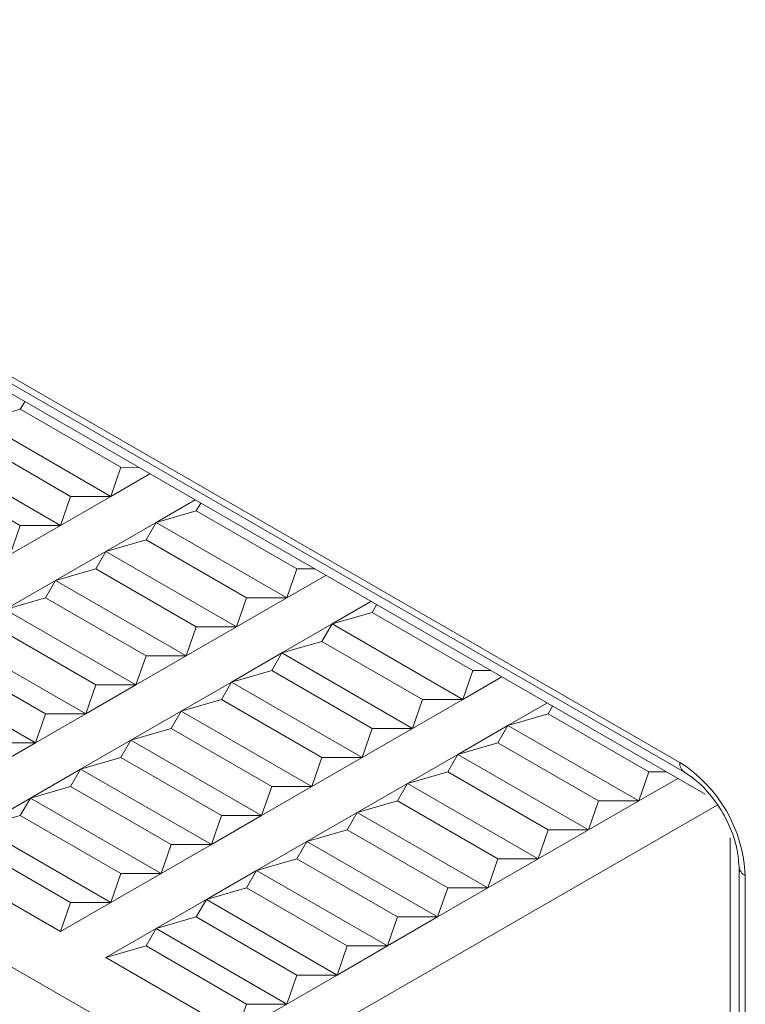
# Model space of a CAD drawing. Header units: millimetres. Extents: x -420 to 420, y -297 to 297.
# Tile 102 of 141: x 231 to 240, y 100 to 113. Entities that reach past the tile are written whole.
import ezdxf

# ---------------------------------------------------------------- set-up
doc = ezdxf.new("R2010")
doc.units = ezdxf.units.MM
doc.header["$MEASUREMENT"] = 0
doc.layers.add('layer 1', color=7, linetype='Continuous')

msp = doc.modelspace()

# ---------------------------------------------------------------- linework, layer by layer
at = {"layer": 'layer 1', "color": 7, "lineweight": 9}
for points in [[(222.7895, 112.7196), (222.7895, 112.7196), (239.5221, 103.0601), (239.5221, 103.0601)], [(222.847, 112.5926), (222.847, 112.5926), (239.5796, 102.9331), (239.5796, 102.9331)], [(239.849, 102.6449), (239.849, 102.6449), (223.1164, 112.3045), (223.1164, 112.3045)], [(233.5937, 98.8038), (233.5937, 98.8038), (217.0573, 108.35), (217.0573, 108.35)], [(231.0039, 107.751), (231.0039, 107.751), (230.9467, 107.6521), (230.9467, 107.6521)], [(230.9467, 107.6521), (230.9467, 107.6521), (230.4237, 107.5011), (230.4237, 107.5011)], [(230.9467, 107.6521), (230.9467, 107.6521), (232.254, 106.8975), (232.254, 106.8975)], [(230.4237, 107.5011), (230.4237, 107.5011), (232.1233, 106.52), (232.1233, 106.52)], [(230.293, 107.2748), (230.293, 107.2748), (231.6003, 106.52), (231.6003, 106.52)], [(229.7702, 107.1237), (229.7702, 107.1237), (231.4696, 106.1426), (231.4696, 106.1426)], [(229.6395, 106.8975), (229.6395, 106.8975), (230.9467, 106.1426), (230.9467, 106.1426)], [(232.1233, 106.52), (232.1233, 106.52), (232.254, 106.8975), (232.254, 106.8975)], [(232.6298, 106.8124), (232.6298, 106.8124), (232.1233, 106.52), (232.1233, 106.52)], [(232.4828, 106.8973), (232.4828, 106.8973), (232.254, 106.8975), (232.254, 106.8975)], [(232.1233, 106.52), (232.1233, 106.52), (231.4696, 106.1426), (231.4696, 106.1426)], [(231.4696, 106.1426), (231.4696, 106.1426), (231.6003, 106.52), (231.6003, 106.52)], [(231.6003, 106.52), (231.6003, 106.52), (232.1233, 106.52), (232.1233, 106.52)], [(232.7115, 106.1805), (232.7115, 106.1805), (233.2181, 106.4728), (233.2181, 106.4728)], [(233.2914, 106.4305), (233.2914, 106.4305), (233.2343, 106.3314), (233.2343, 106.3314)], [(233.2343, 106.3314), (233.2343, 106.3314), (232.7115, 106.1805), (232.7115, 106.1805)], [(233.2343, 106.3314), (233.2343, 106.3314), (234.5415, 105.5767), (234.5415, 105.5767)], [(232.0578, 105.803), (232.0578, 105.803), (232.7115, 106.1805), (232.7115, 106.1805)], [(232.7115, 106.1805), (232.7115, 106.1805), (232.5806, 105.9541), (232.5806, 105.9541)], [(232.7115, 106.1805), (232.7115, 106.1805), (234.4108, 105.1994), (234.4108, 105.1994)], [(231.4696, 106.1426), (231.4696, 106.1426), (230.8159, 105.7653), (230.8159, 105.7653)], [(230.8159, 105.7653), (230.8159, 105.7653), (230.9467, 106.1426), (230.9467, 106.1426)], [(230.9467, 106.1426), (230.9467, 106.1426), (231.4696, 106.1426), (231.4696, 106.1426)], [(232.5806, 105.9541), (232.5806, 105.9541), (232.0578, 105.803), (232.0578, 105.803)], [(232.5806, 105.9541), (232.5806, 105.9541), (233.8878, 105.1994), (233.8878, 105.1994)], [(231.4041, 105.4257), (231.4041, 105.4257), (232.0578, 105.803), (232.0578, 105.803)], [(232.0578, 105.803), (232.0578, 105.803), (231.9271, 105.5767), (231.9271, 105.5767)], [(232.0578, 105.803), (232.0578, 105.803), (233.7571, 104.8221), (233.7571, 104.8221)], [(231.9271, 105.5767), (231.9271, 105.5767), (231.4041, 105.4257), (231.4041, 105.4257)], [(231.9271, 105.5767), (231.9271, 105.5767), (233.2343, 104.8221), (233.2343, 104.8221)], [(234.5415, 105.5767), (234.5415, 105.5767), (234.4108, 105.1994), (234.4108, 105.1994)], [(234.5415, 105.5767), (234.5415, 105.5767), (234.7704, 105.5767), (234.7704, 105.5767)], [(230.7506, 105.0484), (230.7506, 105.0484), (231.4041, 105.4257), (231.4041, 105.4257)], [(231.4041, 105.4257), (231.4041, 105.4257), (231.2734, 105.1994), (231.2734, 105.1994)], [(231.4041, 105.4257), (231.4041, 105.4257), (233.1036, 104.4448), (233.1036, 104.4448)], [(234.9174, 105.4919), (234.9174, 105.4919), (234.4108, 105.1994), (234.4108, 105.1994)], [(231.2734, 105.1994), (231.2734, 105.1994), (230.7506, 105.0484), (230.7506, 105.0484)], [(231.2734, 105.1994), (231.2734, 105.1994), (232.5806, 104.4448), (232.5806, 104.4448)], [(234.4108, 105.1994), (234.4108, 105.1994), (233.7571, 104.8221), (233.7571, 104.8221)], [(233.7571, 104.8221), (233.7571, 104.8221), (233.8878, 105.1994), (233.8878, 105.1994)], [(233.8878, 105.1994), (233.8878, 105.1994), (234.4108, 105.1994), (234.4108, 105.1994)], [(234.9991, 104.8598), (234.9991, 104.8598), (235.5056, 105.1523), (235.5056, 105.1523)], [(230.7506, 105.0484), (230.7506, 105.0484), (232.4499, 104.0675), (232.4499, 104.0675)], [(235.5219, 105.0107), (235.5219, 105.0107), (235.5792, 105.1098), (235.5792, 105.1098)], [(235.5219, 105.0107), (235.5219, 105.0107), (234.9991, 104.8598), (234.9991, 104.8598)], [(236.8291, 104.256), (236.8291, 104.256), (235.5219, 105.0107), (235.5219, 105.0107)], [(230.6199, 104.8221), (230.6199, 104.8221), (231.9271, 104.0675), (231.9271, 104.0675)], [(233.7571, 104.8221), (233.7571, 104.8221), (233.1036, 104.4448), (233.1036, 104.4448)], [(233.1036, 104.4448), (233.1036, 104.4448), (233.2343, 104.8221), (233.2343, 104.8221)], [(233.2343, 104.8221), (233.2343, 104.8221), (233.7571, 104.8221), (233.7571, 104.8221)], [(234.3454, 104.4825), (234.3454, 104.4825), (234.9991, 104.8598), (234.9991, 104.8598)], [(234.8684, 104.6334), (234.8684, 104.6334), (234.9991, 104.8598), (234.9991, 104.8598)], [(236.6984, 103.8787), (236.6984, 103.8787), (234.9991, 104.8598), (234.9991, 104.8598)], [(231.7964, 103.6901), (231.7964, 103.6901), (230.0969, 104.6711), (230.0969, 104.6711)], [(234.3454, 104.4825), (234.3454, 104.4825), (234.8684, 104.6334), (234.8684, 104.6334)], [(236.1756, 103.8787), (236.1756, 103.8787), (234.8684, 104.6334), (234.8684, 104.6334)], [(231.2734, 103.6901), (231.2734, 103.6901), (229.9662, 104.4448), (229.9662, 104.4448)], [(233.1036, 104.4448), (233.1036, 104.4448), (232.4499, 104.0675), (232.4499, 104.0675)], [(232.4499, 104.0675), (232.4499, 104.0675), (232.5806, 104.4448), (232.5806, 104.4448)], [(232.5806, 104.4448), (232.5806, 104.4448), (233.1036, 104.4448), (233.1036, 104.4448)], [(233.6919, 104.1052), (233.6919, 104.1052), (234.3454, 104.4825), (234.3454, 104.4825)], [(234.2147, 104.256), (234.2147, 104.256), (234.3454, 104.4825), (234.3454, 104.4825)], [(236.0449, 103.5014), (236.0449, 103.5014), (234.3454, 104.4825), (234.3454, 104.4825)], [(231.1427, 103.3128), (231.1427, 103.3128), (229.4434, 104.2937), (229.4434, 104.2937)], [(233.6919, 104.1052), (233.6919, 104.1052), (234.2147, 104.256), (234.2147, 104.256)], [(235.5219, 103.5014), (235.5219, 103.5014), (234.2147, 104.256), (234.2147, 104.256)], [(236.8291, 104.256), (236.8291, 104.256), (236.6984, 103.8787), (236.6984, 103.8787)], [(237.058, 104.256), (237.058, 104.256), (236.8291, 104.256), (236.8291, 104.256)], [(237.2052, 104.1712), (237.2052, 104.1712), (236.6984, 103.8787), (236.6984, 103.8787)], [(232.4499, 104.0675), (232.4499, 104.0675), (231.7964, 103.6901), (231.7964, 103.6901)], [(231.7964, 103.6901), (231.7964, 103.6901), (231.9271, 104.0675), (231.9271, 104.0675)], [(231.9271, 104.0675), (231.9271, 104.0675), (232.4499, 104.0675), (232.4499, 104.0675)], [(233.0382, 103.7279), (233.0382, 103.7279), (233.6919, 104.1052), (233.6919, 104.1052)], [(233.5612, 103.8787), (233.5612, 103.8787), (233.6919, 104.1052), (233.6919, 104.1052)], [(235.3912, 103.1241), (235.3912, 103.1241), (233.6919, 104.1052), (233.6919, 104.1052)], [(233.0382, 103.7279), (233.0382, 103.7279), (233.5612, 103.8787), (233.5612, 103.8787)], [(234.8684, 103.1241), (234.8684, 103.1241), (233.5612, 103.8787), (233.5612, 103.8787)], [(236.6984, 103.8787), (236.6984, 103.8787), (236.0449, 103.5014), (236.0449, 103.5014)], [(236.1756, 103.8787), (236.1756, 103.8787), (236.0449, 103.5014), (236.0449, 103.5014)], [(236.6984, 103.8787), (236.6984, 103.8787), (236.1756, 103.8787), (236.1756, 103.8787)], [(237.2867, 103.5391), (237.2867, 103.5391), (237.7934, 103.8316), (237.7934, 103.8316)], [(237.8097, 103.6901), (237.8097, 103.6901), (237.8668, 103.7892), (237.8668, 103.7892)], [(231.7964, 103.6901), (231.7964, 103.6901), (231.1427, 103.3128), (231.1427, 103.3128)], [(231.1427, 103.3128), (231.1427, 103.3128), (231.2734, 103.6901), (231.2734, 103.6901)], [(231.2734, 103.6901), (231.2734, 103.6901), (231.7964, 103.6901), (231.7964, 103.6901)], [(232.3847, 103.3505), (232.3847, 103.3505), (233.0382, 103.7279), (233.0382, 103.7279)], [(232.9075, 103.5014), (232.9075, 103.5014), (233.0382, 103.7279), (233.0382, 103.7279)], [(234.7377, 102.7468), (234.7377, 102.7468), (233.0382, 103.7279), (233.0382, 103.7279)], [(237.8097, 103.6901), (237.8097, 103.6901), (237.2867, 103.5391), (237.2867, 103.5391)], [(239.1169, 102.9355), (239.1169, 102.9355), (237.8097, 103.6901), (237.8097, 103.6901)], [(232.3847, 103.3505), (232.3847, 103.3505), (232.9075, 103.5014), (232.9075, 103.5014)], [(232.9075, 103.5014), (232.9075, 103.5014), (234.2147, 102.7468), (234.2147, 102.7468)], [(236.0449, 103.5014), (236.0449, 103.5014), (235.3912, 103.1241), (235.3912, 103.1241)], [(235.5219, 103.5014), (235.5219, 103.5014), (235.3912, 103.1241), (235.3912, 103.1241)], [(236.0449, 103.5014), (236.0449, 103.5014), (235.5219, 103.5014), (235.5219, 103.5014)], [(236.6332, 103.1618), (236.6332, 103.1618), (237.2867, 103.5391), (237.2867, 103.5391)], [(237.156, 103.3128), (237.156, 103.3128), (237.2867, 103.5391), (237.2867, 103.5391)], [(238.9862, 102.5582), (238.9862, 102.5582), (237.2867, 103.5391), (237.2867, 103.5391)], [(231.731, 102.9732), (231.731, 102.9732), (232.3847, 103.3505), (232.3847, 103.3505)], [(232.254, 103.1241), (232.254, 103.1241), (232.3847, 103.3505), (232.3847, 103.3505)], [(232.3847, 103.3505), (232.3847, 103.3505), (234.084, 102.3694), (234.084, 102.3694)], [(231.1427, 103.3128), (231.1427, 103.3128), (230.4892, 102.9355), (230.4892, 102.9355)], [(230.6199, 103.3128), (230.6199, 103.3128), (231.1427, 103.3128), (231.1427, 103.3128)], [(236.6332, 103.1618), (236.6332, 103.1618), (237.156, 103.3128), (237.156, 103.3128)], [(238.4632, 102.5582), (238.4632, 102.5582), (237.156, 103.3128), (237.156, 103.3128)], [(231.731, 102.9732), (231.731, 102.9732), (232.254, 103.1241), (232.254, 103.1241)], [(232.254, 103.1241), (232.254, 103.1241), (233.5612, 102.3694), (233.5612, 102.3694)], [(235.3912, 103.1241), (235.3912, 103.1241), (234.7377, 102.7468), (234.7377, 102.7468)], [(234.8684, 103.1241), (234.8684, 103.1241), (234.7377, 102.7468), (234.7377, 102.7468)], [(235.3912, 103.1241), (235.3912, 103.1241), (234.8684, 103.1241), (234.8684, 103.1241)], [(235.9795, 102.7845), (235.9795, 102.7845), (236.6332, 103.1618), (236.6332, 103.1618)], [(236.5025, 102.9355), (236.5025, 102.9355), (236.6332, 103.1618), (236.6332, 103.1618)], [(238.3325, 102.1809), (238.3325, 102.1809), (236.6332, 103.1618), (236.6332, 103.1618)], [(231.0774, 102.5959), (231.0774, 102.5959), (231.731, 102.9732), (231.731, 102.9732)], [(231.6003, 102.7468), (231.6003, 102.7468), (231.731, 102.9732), (231.731, 102.9732)], [(231.731, 102.9732), (231.731, 102.9732), (233.4305, 101.9921), (233.4305, 101.9921)], [(239.5221, 103.0601), (239.5158, 103.0104), (239.538, 102.9612), (239.5796, 102.9331)], [(240.3718, 101.5884), (240.3444, 102.1879), (240.0276, 102.7368), (239.5221, 103.0601)], [(235.9795, 102.7845), (235.9795, 102.7845), (236.5025, 102.9355), (236.5025, 102.9355)], [(237.8097, 102.1809), (237.8097, 102.1809), (236.5025, 102.9355), (236.5025, 102.9355)], [(238.9862, 102.5582), (238.9862, 102.5582), (239.1169, 102.9355), (239.1169, 102.9355)], [(239.4927, 102.8506), (239.4927, 102.8506), (238.9862, 102.5582), (238.9862, 102.5582)], [(239.3458, 102.9355), (239.3458, 102.9355), (239.1169, 102.9355), (239.1169, 102.9355)], [(231.0774, 102.5959), (231.0774, 102.5959), (231.6003, 102.7468), (231.6003, 102.7468)], [(231.6003, 102.7468), (231.6003, 102.7468), (232.9075, 101.9921), (232.9075, 101.9921)], [(234.7377, 102.7468), (234.7377, 102.7468), (234.084, 102.3694), (234.084, 102.3694)], [(234.2147, 102.7468), (234.2147, 102.7468), (234.084, 102.3694), (234.084, 102.3694)], [(234.7377, 102.7468), (234.7377, 102.7468), (234.2147, 102.7468), (234.2147, 102.7468)], [(235.3259, 102.4071), (235.3259, 102.4071), (235.9795, 102.7845), (235.9795, 102.7845)], [(235.8488, 102.5582), (235.8488, 102.5582), (235.9795, 102.7845), (235.9795, 102.7845)], [(237.679, 101.8035), (237.679, 101.8035), (235.9795, 102.7845), (235.9795, 102.7845)], [(230.4237, 102.2186), (230.4237, 102.2186), (231.0774, 102.5959), (231.0774, 102.5959)], [(230.9467, 102.3694), (230.9467, 102.3694), (231.0774, 102.5959), (231.0774, 102.5959)], [(231.0774, 102.5959), (231.0774, 102.5959), (232.7768, 101.6148), (232.7768, 101.6148)], [(240.0056, 102.5051), (240.0056, 102.5051), (233.5937, 98.8038), (233.5937, 98.8038)], [(235.3259, 102.4071), (235.3259, 102.4071), (235.8488, 102.5582), (235.8488, 102.5582)], [(237.156, 101.8035), (237.156, 101.8035), (235.8488, 102.5582), (235.8488, 102.5582)], [(238.9862, 102.5582), (238.9862, 102.5582), (238.3325, 102.1809), (238.3325, 102.1809)], [(238.4632, 102.5582), (238.4632, 102.5582), (238.3325, 102.1809), (238.3325, 102.1809)], [(238.9862, 102.5582), (238.9862, 102.5582), (238.4632, 102.5582), (238.4632, 102.5582)], [(230.4237, 102.2186), (230.4237, 102.2186), (230.9467, 102.3694), (230.9467, 102.3694)], [(230.9467, 102.3694), (230.9467, 102.3694), (232.254, 101.6148), (232.254, 101.6148)], [(234.084, 102.3694), (234.084, 102.3694), (233.4305, 101.9921), (233.4305, 101.9921)], [(233.5612, 102.3694), (233.5612, 102.3694), (233.4305, 101.9921), (233.4305, 101.9921)], [(234.084, 102.3694), (234.084, 102.3694), (233.5612, 102.3694), (233.5612, 102.3694)], [(234.6722, 102.0298), (234.6722, 102.0298), (235.3259, 102.4071), (235.3259, 102.4071)], [(235.1952, 102.1809), (235.1952, 102.1809), (235.3259, 102.4071), (235.3259, 102.4071)], [(237.0253, 101.4262), (237.0253, 101.4262), (235.3259, 102.4071), (235.3259, 102.4071)], [(230.4237, 102.2186), (230.4237, 102.2186), (232.1233, 101.2375), (232.1233, 101.2375)], [(234.6722, 102.0298), (234.6722, 102.0298), (235.1952, 102.1809), (235.1952, 102.1809)], [(236.5025, 101.4262), (236.5025, 101.4262), (235.1952, 102.1809), (235.1952, 102.1809)], [(238.3325, 102.1809), (238.3325, 102.1809), (237.679, 101.8035), (237.679, 101.8035)], [(237.8097, 102.1809), (237.8097, 102.1809), (237.679, 101.8035), (237.679, 101.8035)], [(238.3325, 102.1809), (238.3325, 102.1809), (237.8097, 102.1809), (237.8097, 102.1809)], [(240.1756, 92.2668), (240.1756, 92.2668), (240.1756, 102.079), (240.1756, 102.079)], [(230.293, 101.9921), (230.293, 101.9921), (231.6003, 101.2375), (231.6003, 101.2375)], [(233.4305, 101.9921), (233.4305, 101.9921), (232.7768, 101.6148), (232.7768, 101.6148)], [(232.9075, 101.9921), (232.9075, 101.9921), (232.7768, 101.6148), (232.7768, 101.6148)], [(233.4305, 101.9921), (233.4305, 101.9921), (232.9075, 101.9921), (232.9075, 101.9921)], [(234.0187, 101.6525), (234.0187, 101.6525), (234.6722, 102.0298), (234.6722, 102.0298)], [(234.5415, 101.8035), (234.5415, 101.8035), (234.6722, 102.0298), (234.6722, 102.0298)], [(234.6722, 102.0298), (234.6722, 102.0298), (236.3718, 101.0489), (236.3718, 101.0489)], [(231.4696, 100.8602), (231.4696, 100.8602), (229.7702, 101.8413), (229.7702, 101.8413)], [(234.0187, 101.6525), (234.0187, 101.6525), (234.5415, 101.8035), (234.5415, 101.8035)], [(234.5415, 101.8035), (234.5415, 101.8035), (235.8488, 101.0489), (235.8488, 101.0489)], [(237.679, 101.8035), (237.679, 101.8035), (237.0253, 101.4262), (237.0253, 101.4262)], [(237.156, 101.8035), (237.156, 101.8035), (237.0253, 101.4262), (237.0253, 101.4262)], [(237.679, 101.8035), (237.679, 101.8035), (237.156, 101.8035), (237.156, 101.8035)], [(240.2906, 101.7017), (240.2906, 101.7017), (240.2906, 91.8895), (240.2906, 91.8895)], [(240.2906, 101.7015), (240.2956, 101.652), (240.3265, 101.6089), (240.3718, 101.5884)], [(232.7768, 101.6148), (232.7768, 101.6148), (232.1233, 101.2375), (232.1233, 101.2375)], [(232.254, 101.6148), (232.254, 101.6148), (232.1233, 101.2375), (232.1233, 101.2375)], [(232.7768, 101.6148), (232.7768, 101.6148), (232.254, 101.6148), (232.254, 101.6148)], [(233.365, 101.2752), (233.365, 101.2752), (234.0187, 101.6525), (234.0187, 101.6525)], [(233.8878, 101.4262), (233.8878, 101.4262), (234.0187, 101.6525), (234.0187, 101.6525)], [(234.0187, 101.6525), (234.0187, 101.6525), (235.7181, 100.6716), (235.7181, 100.6716)], [(240.3718, 101.5884), (240.3718, 101.5884), (240.3718, 91.7764), (240.3718, 91.7764)], [(233.365, 101.2752), (233.365, 101.2752), (233.8878, 101.4262), (233.8878, 101.4262)], [(233.8878, 101.4262), (233.8878, 101.4262), (235.1952, 100.6716), (235.1952, 100.6716)], [(237.0253, 101.4262), (237.0253, 101.4262), (236.3718, 101.0489), (236.3718, 101.0489)], [(236.5025, 101.4262), (236.5025, 101.4262), (236.3718, 101.0489), (236.3718, 101.0489)], [(237.0253, 101.4262), (237.0253, 101.4262), (236.5025, 101.4262), (236.5025, 101.4262)], [(232.1233, 101.2375), (232.1233, 101.2375), (231.4696, 100.8602), (231.4696, 100.8602)], [(231.6003, 101.2375), (231.6003, 101.2375), (231.4696, 100.8602), (231.4696, 100.8602)], [(232.1233, 101.2375), (232.1233, 101.2375), (231.6003, 101.2375), (231.6003, 101.2375)], [(232.7115, 100.8979), (232.7115, 100.8979), (233.365, 101.2752), (233.365, 101.2752)], [(233.2343, 101.0489), (233.2343, 101.0489), (233.365, 101.2752), (233.365, 101.2752)], [(233.365, 101.2752), (233.365, 101.2752), (235.0644, 100.2943), (235.0644, 100.2943)], [(232.7115, 100.8979), (232.7115, 100.8979), (233.2343, 101.0489), (233.2343, 101.0489)], [(233.2343, 101.0489), (233.2343, 101.0489), (234.5415, 100.2943), (234.5415, 100.2943)], [(236.3718, 101.0489), (236.3718, 101.0489), (235.7181, 100.6716), (235.7181, 100.6716)], [(235.8488, 101.0489), (235.8488, 101.0489), (235.7181, 100.6716), (235.7181, 100.6716)], [(236.3718, 101.0489), (236.3718, 101.0489), (235.8488, 101.0489), (235.8488, 101.0489)], [(232.0578, 100.5205), (232.0578, 100.5205), (232.7115, 100.8979), (232.7115, 100.8979)], [(232.5806, 100.6716), (232.5806, 100.6716), (232.7115, 100.8979), (232.7115, 100.8979)], [(232.7115, 100.8979), (232.7115, 100.8979), (234.4108, 99.9169), (234.4108, 99.9169)], [(232.5806, 100.6716), (232.5806, 100.6716), (232.0578, 100.5205), (232.0578, 100.5205)], [(232.5806, 100.6716), (232.5806, 100.6716), (233.8878, 99.9169), (233.8878, 99.9169)], [(235.7181, 100.6716), (235.7181, 100.6716), (235.0644, 100.2943), (235.0644, 100.2943)], [(235.1952, 100.6716), (235.1952, 100.6716), (235.0644, 100.2943), (235.0644, 100.2943)], [(235.7181, 100.6716), (235.7181, 100.6716), (235.1952, 100.6716), (235.1952, 100.6716)], [(233.7571, 99.5396), (233.7571, 99.5396), (232.0578, 100.5205), (232.0578, 100.5205)], [(235.0644, 100.2943), (235.0644, 100.2943), (234.4108, 99.9169), (234.4108, 99.9169)], [(234.5415, 100.2943), (234.5415, 100.2943), (234.4108, 99.9169), (234.4108, 99.9169)], [(235.0644, 100.2943), (235.0644, 100.2943), (234.5415, 100.2943), (234.5415, 100.2943)], [(234.4108, 99.9169), (234.4108, 99.9169), (233.7571, 99.5396), (233.7571, 99.5396)], [(233.8878, 99.9169), (233.8878, 99.9169), (233.7571, 99.5396), (233.7571, 99.5396)], [(233.8878, 99.9169), (233.8878, 99.9169), (234.4108, 99.9169), (234.4108, 99.9169)]]:
    msp.add_open_spline(points, degree=3, dxfattribs=at)
msp.add_open_spline([(239.5796, 102.9331), (239.6351, 102.8963), (239.6907, 102.8595), (239.7466, 102.8122), (239.7466, 102.8122), (239.8194, 102.7503), (239.8924, 102.67), (239.9586, 102.5822), (239.9586, 102.5822), (240.0276, 102.4903), (240.0889, 102.3898), (240.14, 102.2849), (240.14, 102.2849), (240.1917, 102.1788), (240.2328, 102.0683), (240.2561, 101.9666), (240.2561, 101.9666), (240.2775, 101.8732), (240.284, 101.7875), (240.2906, 101.7017)], degree=3, knots=[0, 0, 0, 0, 0.1666667, 0.1666667, 0.1666667, 0.1666667, 0.3333333, 0.3333333, 0.3333333, 0.3333333, 0.5, 0.5, 0.5, 0.5, 0.6666667, 0.6666667, 0.6666667, 0.6666667, 1, 1, 1, 1], dxfattribs=at)

doc.saveas('drawing.dxf')
